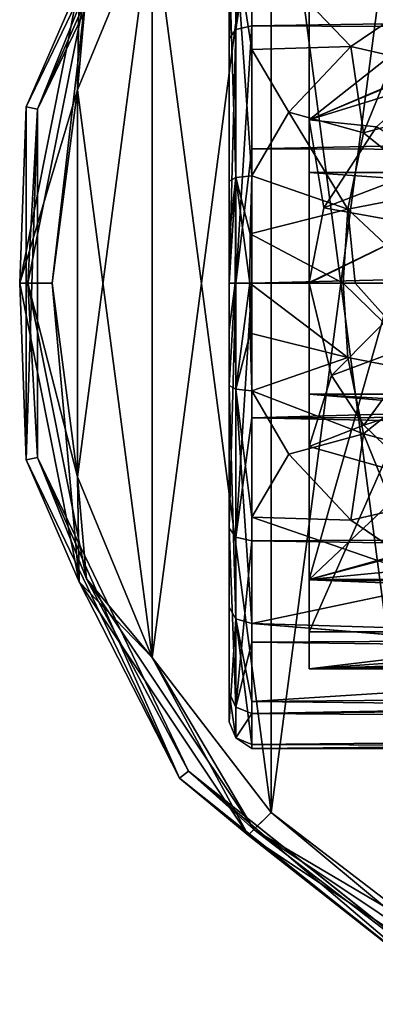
# Model space of a CAD drawing. Header units: millimetres. Extents: x -109 to 171, y -66 to 35.
# Tile 1 of 185: x -109 to -94, y -32 to 12. Entities that reach past the tile are written whole.
import ezdxf

# ---------------------------------------------------------------- set-up
doc = ezdxf.new("R2010")
doc.units = ezdxf.units.MM
doc.header["$LTSCALE"] = 65.185185
for name, color, linetype in [('1', 7, 'CONTINUOUS'), ('10', 7, 'CONTINUOUS'), ('11', 7, 'CONTINUOUS'), ('17', 7, 'CONTINUOUS'), ('18', 7, 'CONTINUOUS'), ('23', 7, 'CONTINUOUS'), ('24', 7, 'CONTINUOUS'), ('3', 7, 'CONTINUOUS'), ('30', 7, 'CONTINUOUS'), ('31', 7, 'CONTINUOUS'), ('32', 7, 'CONTINUOUS'), ('4', 7, 'CONTINUOUS'), ('52', 7, 'CONTINUOUS'), ('586', 7, 'CONTINUOUS'), ('587', 7, 'CONTINUOUS'), ('588', 7, 'CONTINUOUS'), ('589', 7, 'CONTINUOUS'), ('590', 7, 'CONTINUOUS'), ('591', 7, 'CONTINUOUS'), ('597', 7, 'CONTINUOUS'), ('627', 7, 'CONTINUOUS'), ('629', 7, 'CONTINUOUS'), ('631', 7, 'CONTINUOUS'), ('641', 7, 'CONTINUOUS')]:
    doc.layers.add(name, color=color, linetype=linetype)

msp = doc.modelspace()

# ---------------------------------------------------------------- linework, layer by layer
at = {"layer": '1', "color": 7, "linetype": 'CONTINUOUS', "true_color": 0xe0f2ff}
for points in [[(-100, 19.201, -3.401), (-100, 14.17, -13.397), (-100, -19.201, -3.401), (-100, 19.201, -3.401)], [(-100, 17.909, 7.714), (-100, 19.201, -3.401), (-100, -17.909, 7.714), (-100, 17.909, 7.714)], [(-100, -17.909, 7.714), (-100, 19.201, -3.401), (-100, -19.201, -3.401), (-100, -17.909, 7.714)], [(-100, 10.72, 16.289), (-100, 17.909, 7.714), (-100, -10.72, 16.289), (-100, 10.72, 16.289)], [(-100, -10.72, 16.289), (-100, 17.909, 7.714), (-100, -17.909, 7.714), (-100, -10.72, 16.289)], [(-100, 14.17, -13.397), (-100, 4.476, -18.979), (-100, -14.17, -13.397), (-100, 14.17, -13.397)], [(-100, -19.201, -3.401), (-100, 14.17, -13.397), (-100, -14.17, -13.397), (-100, -19.201, -3.401)], [(-100, 0, 19.5), (-100, 10.72, 16.289), (-100, -10.72, 16.289), (-100, 0, 19.5)], [(-100, 2.032, -19.422), (-100, -4.476, -18.979), (-100, 4.476, -18.979), (-100, 2.032, -19.422)], [(-100, 4.476, -18.979), (-100, -4.476, -18.979), (-100, -14.17, -13.397), (-100, 4.476, -18.979)], [(-100, -2.033, -19.422), (-100, -4.476, -18.979), (-100, 2.032, -19.422), (-100, -2.033, -19.422)], [(-100, 0, -19.546), (-100, -2.033, -19.422), (-100, 2.032, -19.422), (-100, 0, -19.546)]]:
    msp.add_3dface(points, dxfattribs=at)
at = {"layer": '10', "color": 7, "linetype": 'CONTINUOUS', "true_color": 0xe0f2ff}
for points in [[(-96.5, -12.983, 10.975), (-96.5, -15.256, -7.5), (-96.5, 15.256, -7.5), (-96.5, -12.983, 10.975)], [(-96.5, -4.856, 16.292), (-96.5, -12.983, 10.975), (-96.5, 15.256, -7.5), (-96.5, -4.856, 16.292)], [(-96.5, 4.856, 16.292), (-96.5, -4.856, 16.292), (-96.5, 15.256, -7.5), (-96.5, 4.856, 16.292)], [(-96.5, 12.983, 10.975), (-96.5, 4.856, 16.292), (-96.5, 15.256, -7.5), (-96.5, 12.983, 10.975)], [(-96.5, -16.873, 2.076), (-96.5, -15.256, -7.5), (-96.5, -12.983, 10.975), (-96.5, -16.873, 2.076)]]:
    msp.add_3dface(points, dxfattribs=at)
at = {"layer": '11', "color": 7, "linetype": 'CONTINUOUS', "true_color": 0xe0f2ff}
for points in [[(-89.151, 12.961, -11), (-96.5, 12.961, -11), (-96.5, 7.159, -15.419), (-89.151, 12.961, -11)], [(-84.928, 12.007, -12.034), (-89.151, 12.961, -11), (-96.5, 7.159, -15.419), (-84.928, 12.007, -12.034)], [(-88.112, 10.728, -13.187), (-84.928, 12.007, -12.034), (-96.5, 7.159, -15.419), (-88.112, 10.728, -13.187)], [(-88.541, 10.515, -13.358), (-88.112, 10.728, -13.187), (-96.5, 7.159, -15.419), (-88.541, 10.515, -13.358)], [(-91.45, 8.717, -14.595), (-88.541, 10.515, -13.358), (-96.5, 7.159, -15.419), (-91.45, 8.717, -14.595)], [(-93.544, 6.85, -15.559), (-91.45, 8.717, -14.595), (-96.5, 7.159, -15.419), (-93.544, 6.85, -15.559)], [(-95.848, 3.309, -16.675), (-93.544, 6.85, -15.559), (-96.5, 7.159, -15.419), (-95.848, 3.309, -16.675)], [(-96.5, 0.039, -17), (-95.848, 3.309, -16.675), (-96.5, 7.159, -15.419), (-96.5, 0.039, -17)]]:
    msp.add_3dface(points, dxfattribs=at)
at = {"layer": '17', "color": 7, "linetype": 'CONTINUOUS', "true_color": 0xe0f2ff}
for points in [[(-94.673, 10.368, -17.685), (-90.616, 13.122, -15.75), (-92.751, 9.93, -18.154), (-94.673, 10.368, -17.685)], [(-97.382, 7.487, -19.084), (-94.673, 10.368, -17.685), (-94.114, 6.583, -20.106), (-97.382, 7.487, -19.084)], [(-94.114, 6.583, -20.106), (-94.673, 10.368, -17.685), (-92.751, 9.93, -18.154), (-94.114, 6.583, -20.106)], [(-94.114, 6.583, -20.106), (-92.751, 9.93, -18.154), (-89.474, 7.839, -22.258), (-94.114, 6.583, -20.106)], [(-90.885, 4.011, -24.611), (-94.114, 6.583, -20.106), (-89.474, 7.839, -22.258), (-90.885, 4.011, -24.611)], [(-99, 4.705, -19.953), (-97.382, 7.487, -19.084), (-94.807, 3.24, -21.391), (-99, 4.705, -19.953)], [(-94.807, 3.24, -21.391), (-97.382, 7.487, -19.084), (-94.114, 6.583, -20.106), (-94.807, 3.24, -21.391)], [(-94.807, 3.24, -21.391), (-94.114, 6.583, -20.106), (-90.885, 4.011, -24.611), (-94.807, 3.24, -21.391)], [(-99.07, 2.173, -20.41), (-99, 4.705, -19.953), (-94.807, 3.24, -21.391), (-99.07, 2.173, -20.41)], [(-91.337, 0, -25.505), (-94.807, 3.24, -21.391), (-90.885, 4.011, -24.611), (-91.337, 0, -25.505)], [(-95, 0, -21.84), (-99.07, 2.173, -20.41), (-94.807, 3.24, -21.391), (-95, 0, -21.84)], [(-95, 0, -21.84), (-94.807, 3.24, -21.391), (-94.484, 0, -22.159), (-95, 0, -21.84)], [(-94.484, 0, -22.159), (-94.807, 3.24, -21.391), (-91.337, 0, -25.505), (-94.484, 0, -22.159)], [(-99.091, 0, -20.541), (-99.07, 2.173, -20.41), (-95, 0, -21.84), (-99.091, 0, -20.541)]]:
    msp.add_3dface(points, dxfattribs=at)
at = {"layer": '18', "color": 7, "linetype": 'CONTINUOUS', "true_color": 0xe0f2ff}
for points in [[(-99.091, 0, -20.541), (-95, 0, -21.84), (-94.807, -3.24, -21.391), (-99.091, 0, -20.541)], [(-99.07, -2.175, -20.41), (-99.091, 0, -20.541), (-94.807, -3.24, -21.391), (-99.07, -2.175, -20.41)], [(-95, 0, -21.84), (-94.484, 0, -22.159), (-90.885, -4.011, -24.611), (-95, 0, -21.84)], [(-94.807, -3.24, -21.391), (-95, 0, -21.84), (-90.885, -4.011, -24.611), (-94.807, -3.24, -21.391)], [(-94.484, 0, -22.159), (-91.337, 0, -25.505), (-90.885, -4.011, -24.611), (-94.484, 0, -22.159)], [(-99, -4.705, -19.953), (-99.07, -2.175, -20.41), (-94.807, -3.24, -21.391), (-99, -4.705, -19.953)], [(-94.113, -6.583, -20.106), (-99, -4.705, -19.953), (-94.807, -3.24, -21.391), (-94.113, -6.583, -20.106)], [(-94.113, -6.583, -20.106), (-94.807, -3.24, -21.391), (-90.885, -4.011, -24.611), (-94.113, -6.583, -20.106)], [(-89.474, -7.839, -22.259), (-94.113, -6.583, -20.106), (-90.885, -4.011, -24.611), (-89.474, -7.839, -22.259)], [(-97.382, -7.486, -19.084), (-99, -4.705, -19.953), (-94.113, -6.583, -20.106), (-97.382, -7.486, -19.084)], [(-94.671, -10.37, -17.684), (-97.382, -7.486, -19.084), (-94.113, -6.583, -20.106), (-94.671, -10.37, -17.684)], [(-92.751, -9.93, -18.154), (-94.671, -10.37, -17.684), (-94.113, -6.583, -20.106), (-92.751, -9.93, -18.154)], [(-92.751, -9.93, -18.154), (-94.113, -6.583, -20.106), (-89.474, -7.839, -22.259), (-92.751, -9.93, -18.154)], [(-90.615, -13.123, -15.75), (-94.671, -10.37, -17.684), (-92.751, -9.93, -18.154), (-90.615, -13.123, -15.75)]]:
    msp.add_3dface(points, dxfattribs=at)
at = {"layer": '23', "color": 7, "linetype": 'CONTINUOUS', "true_color": 0xe0f2ff}
for points in [[(-95.522, -4.037, -16.514), (-91.5, 0, -18.34), (-96.5, 0, -17), (-95.522, -4.037, -16.514)], [(-91.394, -2.502, -17.964), (-91.5, 0, -18.34), (-95.522, -4.037, -16.514), (-91.394, -2.502, -17.964)], [(-94.103, -6.211, -15.825), (-91.394, -2.502, -17.964), (-95.522, -4.037, -16.514), (-94.103, -6.211, -15.825)], [(-90.93, -5.188, -16.881), (-91.394, -2.502, -17.964), (-94.103, -6.211, -15.825), (-90.93, -5.188, -16.881)], [(-91.746, -8.49, -14.728), (-90.93, -5.188, -16.881), (-94.103, -6.211, -15.825), (-91.746, -8.49, -14.728)]]:
    msp.add_3dface(points, dxfattribs=at)
at = {"layer": '24', "color": 7, "linetype": 'CONTINUOUS', "true_color": 0xe0f2ff}
for points in [[(-93.544, 6.85, -15.559), (-95.848, 3.309, -16.675), (-90.93, 5.191, -16.879), (-93.544, 6.85, -15.559)], [(-95.848, 3.309, -16.675), (-91.394, 2.503, -17.963), (-90.93, 5.191, -16.879), (-95.848, 3.309, -16.675)], [(-95.848, 3.309, -16.675), (-96.5, 0.039, -17), (-91.394, 2.503, -17.963), (-95.848, 3.309, -16.675)], [(-91.394, 2.503, -17.963), (-96.5, 0.039, -17), (-96.5, 0.019, -17), (-91.394, 2.503, -17.963)], [(-96.5, 0, -17), (-91.5, 0, -18.34), (-91.394, 2.503, -17.963), (-96.5, 0, -17)], [(-96.5, 0, -17), (-91.394, 2.503, -17.963), (-96.5, 0.019, -17), (-96.5, 0, -17)]]:
    msp.add_3dface(points, dxfattribs=at)
at = {"layer": '3', "color": 7, "linetype": 'CONTINUOUS', "true_color": 0xe0f2ff}
for points in [[(-99, 11.269, 17.125), (115, 14.496, 14.496), (-99, 15.708, 13.172), (-99, 11.269, 17.125)], [(-99, 10.232, -17.764), (-99, 14.898, -14.081), (-94.673, 10.368, -17.685), (-99, 10.232, -17.764)], [(-94.673, 10.368, -17.685), (-99, 14.898, -14.081), (-90.616, 13.122, -15.75), (-94.673, 10.368, -17.685)], [(115, 10.25, 17.753), (115, 14.496, 14.496), (-99, 11.269, 17.125), (115, 10.25, 17.753)], [(-99, 5.882, 19.638), (115, 10.25, 17.753), (-99, 11.269, 17.125), (-99, 5.882, 19.638)], [(-97.382, 7.487, -19.084), (-99, 10.232, -17.764), (-94.673, 10.368, -17.685), (-97.382, 7.487, -19.084)], [(115, 5.306, 19.801), (115, 10.25, 17.753), (-99, 5.882, 19.638), (115, 5.306, 19.801)], [(-99, 4.705, -19.953), (-99, 10.232, -17.764), (-97.382, 7.487, -19.084), (-99, 4.705, -19.953)], [(-99, 0, 20.5), (115, 5.306, 19.801), (-99, 5.882, 19.638), (-99, 0, 20.5)], [(115, 0, 20.5), (115, 5.306, 19.801), (-99, 0, 20.5), (115, 0, 20.5)]]:
    msp.add_3dface(points, dxfattribs=at)
at = {"layer": '30', "color": 7, "linetype": 'CONTINUOUS', "true_color": 0xe0f2ff}
for points in [[(-100, 17.909, 7.714), (-100, 10.72, 16.289), (-99.707, 18.558, 7.995), (-100, 17.909, 7.714)], [(-99.707, 18.558, 7.995), (-100, 10.72, 16.289), (-99.707, 11.108, 16.88), (-99.707, 18.558, 7.995)], [(-99, 15.708, 13.172), (-99, 18.827, 8.111), (-99.707, 11.108, 16.88), (-99, 15.708, 13.172)], [(-99, 18.827, 8.111), (-99.707, 18.558, 7.995), (-99.707, 11.108, 16.88), (-99, 18.827, 8.111)], [(-99, 11.269, 17.125), (-99, 15.708, 13.172), (-99.707, 11.108, 16.88), (-99, 11.269, 17.125)], [(-99.707, 4.638, -19.668), (-100, 14.17, -13.397), (-99.707, 14.686, -13.88), (-99.707, 4.638, -19.668)], [(-99, 14.898, -14.081), (-99, 10.232, -17.764), (-99.707, 14.686, -13.88), (-99, 14.898, -14.081)], [(-99, 10.232, -17.764), (-99, 4.705, -19.953), (-99.707, 14.686, -13.88), (-99, 10.232, -17.764)], [(-99, 4.705, -19.953), (-99.707, 4.638, -19.668), (-99.707, 14.686, -13.88), (-99, 4.705, -19.953)], [(-100, 4.476, -18.979), (-100, 14.17, -13.397), (-99.707, 4.638, -19.668), (-100, 4.476, -18.979)], [(-99, 5.882, 19.638), (-99, 11.269, 17.125), (-99.707, 0, 20.207), (-99, 5.882, 19.638)], [(-99, 11.269, 17.125), (-99.707, 11.108, 16.88), (-99.707, 0, 20.207), (-99, 11.269, 17.125)], [(-100, 10.72, 16.289), (-100, 0, 19.5), (-99.707, 11.108, 16.88), (-100, 10.72, 16.289)], [(-99.707, 11.108, 16.88), (-100, 0, 19.5), (-99.707, 0, 20.207), (-99.707, 11.108, 16.88)], [(-99, 0, 20.5), (-99, 5.882, 19.638), (-99.707, 0, 20.207), (-99, 0, 20.5)], [(-100, 0, 19.5), (-100, -10.72, 16.289), (-99.707, 0, 20.207), (-100, 0, 19.5)], [(-99.707, 0, 20.207), (-100, -10.72, 16.289), (-99.707, -11.108, 16.88), (-99.707, 0, 20.207)], [(-99, -5.882, 19.638), (-99, 0, 20.5), (-99.707, -11.108, 16.88), (-99, -5.882, 19.638)], [(-99, 0, 20.5), (-99.707, 0, 20.207), (-99.707, -11.108, 16.88), (-99, 0, 20.5)], [(-100, -14.17, -13.397), (-100, -4.476, -18.979), (-99.707, -14.686, -13.88), (-100, -14.17, -13.397)], [(-99.707, -14.686, -13.88), (-100, -4.476, -18.979), (-99.707, -4.638, -19.668), (-99.707, -14.686, -13.88)], [(-99, -4.705, -19.953), (-99, -10.232, -17.764), (-99.707, -4.638, -19.668), (-99, -4.705, -19.953)], [(-99, -10.232, -17.764), (-99, -14.898, -14.081), (-99.707, -4.638, -19.668), (-99, -10.232, -17.764)], [(-99, -14.898, -14.081), (-99.707, -14.686, -13.88), (-99.707, -4.638, -19.668), (-99, -14.898, -14.081)], [(-99, -11.269, 17.125), (-99, -5.882, 19.638), (-99.707, -11.108, 16.88), (-99, -11.269, 17.125)], [(-100, -10.72, 16.289), (-100, -17.909, 7.714), (-99.707, -18.558, 7.995), (-100, -10.72, 16.289)], [(-99.707, -11.108, 16.88), (-100, -10.72, 16.289), (-99.707, -18.558, 7.995), (-99.707, -11.108, 16.88)], [(-99, -11.269, 17.125), (-99.707, -11.108, 16.88), (-99.707, -18.558, 7.995), (-99, -11.269, 17.125)], [(-99, -15.708, 13.172), (-99, -11.269, 17.125), (-99.707, -18.558, 7.995), (-99, -15.708, 13.172)], [(-100, -19.201, -3.401), (-100, -14.17, -13.397), (-99.707, -14.686, -13.88), (-100, -19.201, -3.401)], [(-99.707, -19.898, -3.522), (-100, -19.201, -3.401), (-99.707, -14.686, -13.88), (-99.707, -19.898, -3.522)], [(-99, -14.898, -14.081), (-99, -18.312, -9.215), (-99.707, -14.686, -13.88), (-99, -14.898, -14.081)], [(-99, -18.312, -9.215), (-99, -20.186, -3.573), (-99.707, -14.686, -13.88), (-99, -18.312, -9.215)], [(-99, -20.186, -3.573), (-99.707, -19.898, -3.522), (-99.707, -14.686, -13.88), (-99, -20.186, -3.573)], [(-99, -18.827, 8.111), (-99, -15.708, 13.172), (-99.707, -18.558, 7.995), (-99, -18.827, 8.111)], [(-100, -17.909, 7.714), (-100, -19.201, -3.401), (-99.707, -19.898, -3.522), (-100, -17.909, 7.714)], [(-99.707, -18.558, 7.995), (-100, -17.909, 7.714), (-99.707, -19.898, -3.522), (-99.707, -18.558, 7.995)], [(-99, -18.827, 8.111), (-99.707, -18.558, 7.995), (-99.707, -19.898, -3.522), (-99, -18.827, 8.111)], [(-99, -20.363, 2.368), (-99, -18.827, 8.111), (-99.707, -19.898, -3.522), (-99, -20.363, 2.368)], [(-99, -20.186, -3.573), (-99, -20.363, 2.368), (-99.707, -19.898, -3.522), (-99, -20.186, -3.573)]]:
    msp.add_3dface(points, dxfattribs=at)
at = {"layer": '31', "color": 7, "linetype": 'CONTINUOUS', "true_color": 0xe0f2ff}
for points in [[(-100, -2.033, -19.422), (-100, 0, -19.546), (-99.739, 0, -20.22), (-100, -2.033, -19.422)], [(-99.091, 0, -20.541), (-99.707, -4.638, -19.668), (-99.739, 0, -20.22), (-99.091, 0, -20.541)], [(-99.091, 0, -20.541), (-99.07, -2.175, -20.41), (-99.707, -4.638, -19.668), (-99.091, 0, -20.541)], [(-100, -4.476, -18.979), (-100, -2.033, -19.422), (-99.739, 0, -20.22), (-100, -4.476, -18.979)], [(-99.707, -4.638, -19.668), (-100, -4.476, -18.979), (-99.739, 0, -20.22), (-99.707, -4.638, -19.668)], [(-99.07, -2.175, -20.41), (-99, -4.705, -19.953), (-99.707, -4.638, -19.668), (-99.07, -2.175, -20.41)]]:
    msp.add_3dface(points, dxfattribs=at)
at = {"layer": '32', "color": 7, "linetype": 'CONTINUOUS', "true_color": 0xe0f2ff}
for points in [[(-100, 0, -19.546), (-100, 2.032, -19.422), (-99.707, 4.638, -19.668), (-100, 0, -19.546)], [(-100, 0, -19.546), (-99.707, 4.638, -19.668), (-99.739, 0, -20.22), (-100, 0, -19.546)], [(-100, 2.032, -19.422), (-100, 4.476, -18.979), (-99.707, 4.638, -19.668), (-100, 2.032, -19.422)], [(-99.707, 4.638, -19.668), (-99.091, 0, -20.541), (-99.739, 0, -20.22), (-99.707, 4.638, -19.668)], [(-99, 4.705, -19.953), (-99.07, 2.173, -20.41), (-99.707, 4.638, -19.668), (-99, 4.705, -19.953)], [(-99.07, 2.173, -20.41), (-99.091, 0, -20.541), (-99.707, 4.638, -19.668), (-99.07, 2.173, -20.41)]]:
    msp.add_3dface(points, dxfattribs=at)
at = {"layer": '4', "color": 7, "linetype": 'CONTINUOUS', "true_color": 0xe0f2ff}
for points in [[(115, -5.306, 19.801), (115, 0, 20.5), (-99, -5.882, 19.638), (115, -5.306, 19.801)], [(115, 0, 20.5), (-99, 0, 20.5), (-99, -5.882, 19.638), (115, 0, 20.5)], [(-99, -10.232, -17.764), (-99, -4.705, -19.953), (-97.382, -7.486, -19.084), (-99, -10.232, -17.764)], [(115, -10.25, 17.753), (115, -5.306, 19.801), (-99, -5.882, 19.638), (115, -10.25, 17.753)], [(-99, -11.269, 17.125), (115, -10.25, 17.753), (-99, -5.882, 19.638), (-99, -11.269, 17.125)], [(-94.671, -10.37, -17.684), (-99, -10.232, -17.764), (-97.382, -7.486, -19.084), (-94.671, -10.37, -17.684)], [(-99, -14.898, -14.081), (-99, -10.232, -17.764), (-90.615, -13.123, -15.75), (-99, -14.898, -14.081)], [(-90.615, -13.123, -15.75), (-99, -10.232, -17.764), (-94.671, -10.37, -17.684), (-90.615, -13.123, -15.75)], [(115, -14.496, 14.496), (115, -10.25, 17.753), (-99, -11.269, 17.125), (115, -14.496, 14.496)], [(-99, -15.708, 13.172), (115, -14.496, 14.496), (-99, -11.269, 17.125), (-99, -15.708, 13.172)], [(-85.354, -15.294, -13.65), (-99, -14.898, -14.081), (-90.615, -13.123, -15.75), (-85.354, -15.294, -13.65)], [(115, -14.496, 14.496), (-99, -15.708, 13.172), (-0.08, -17, 11.456), (115, -14.496, 14.496)], [(-99, -18.312, -9.215), (-99, -14.898, -14.081), (-75.451, -16.8, -11.747), (-99, -18.312, -9.215)], [(-75.451, -16.8, -11.747), (-99, -14.898, -14.081), (-80.142, -16.444, -12.241), (-75.451, -16.8, -11.747)], [(-80.142, -16.444, -12.241), (-99, -14.898, -14.081), (-85.354, -15.294, -13.65), (-80.142, -16.444, -12.241)], [(-99, -15.708, 13.172), (-99, -18.827, 8.111), (-0.08, -17, 11.456), (-99, -15.708, 13.172)], [(-99, -18.312, -9.215), (-75.451, -16.8, -11.747), (-3.794, -17.456, -10.748), (-99, -18.312, -9.215)], [(-0.08, -17, 11.456), (-99, -18.827, 8.111), (-5.011, -17.805, 10.16), (-0.08, -17, 11.456)], [(-8.264, -19.299, -6.913), (-99, -18.312, -9.215), (-3.794, -17.456, -10.748), (-8.264, -19.299, -6.913)], [(-5.011, -17.805, 10.16), (-99, -18.827, 8.111), (-8.623, -19.522, 6.255), (-5.011, -17.805, 10.16)], [(-99, -20.186, -3.573), (-99, -18.312, -9.215), (-8.264, -19.299, -6.913), (-99, -20.186, -3.573)], [(-99, -18.827, 8.111), (-99, -20.363, 2.368), (-8.623, -19.522, 6.255), (-99, -18.827, 8.111)], [(-9.987, -20.5, 0.015), (-99, -20.186, -3.573), (-8.264, -19.299, -6.913), (-9.987, -20.5, 0.015)], [(-8.623, -19.522, 6.255), (-99, -20.363, 2.368), (-9.987, -20.5, 0.015), (-8.623, -19.522, 6.255)], [(-99, -20.363, 2.368), (-99, -20.186, -3.573), (-9.987, -20.5, 0.015), (-99, -20.363, 2.368)]]:
    msp.add_3dface(points, dxfattribs=at)
at = {"layer": '52', "color": 7, "linetype": 'CONTINUOUS', "true_color": 0xe0f2ff}
for points in [[(-96.5, 12.961, -11), (-89.151, 12.961, -11), (-96.5, -12.961, -11), (-96.5, 12.961, -11)], [(-96.5, -12.961, -11), (-89.151, 12.961, -11), (-88.752, -12.961, -11), (-96.5, -12.961, -11)]]:
    msp.add_3dface(points, dxfattribs=at)
at = {"layer": '586', "linetype": 'CONTINUOUS'}
for points in [[(-108.879, 7.733, -51.5), (-106.564, 13.074, -50.086), (-102.169, 21.666, -51.5), (-108.879, 7.733, -51.5)], [(-106.634, 8.477, -49.5), (-103.361, 16.377, -49.5), (-106.564, 13.074, -50.086), (-106.634, 8.477, -49.5)], [(-109.164, 0, -50.086), (-106.634, 8.477, -49.5), (-106.564, 13.074, -50.086), (-109.164, 0, -50.086)], [(-109.164, 0, -50.086), (-106.564, 13.074, -50.086), (-108.879, 7.733, -51.5), (-109.164, 0, -50.086)], [(-107.75, 0, -49.5), (-106.634, 8.477, -49.5), (-109.164, 0, -50.086), (-107.75, 0, -49.5)], [(-108.879, -7.733, -51.5), (-109.164, 0, -50.086), (-108.879, 7.733, -51.5), (-108.879, -7.733, -51.5)], [(-106.564, -13.074, -50.086), (-107.75, 0, -49.5), (-109.164, 0, -50.086), (-106.564, -13.074, -50.086)], [(-106.564, -13.074, -50.086), (-109.164, 0, -50.086), (-108.879, -7.733, -51.5), (-106.564, -13.074, -50.086)], [(-106.634, -8.477, -49.5), (-107.75, 0, -49.5), (-106.564, -13.074, -50.086), (-106.634, -8.477, -49.5)], [(-102.169, -21.666, -51.5), (-106.564, -13.074, -50.086), (-108.879, -7.733, -51.5), (-102.169, -21.666, -51.5)], [(-103.361, -16.377, -49.5), (-106.634, -8.477, -49.5), (-106.564, -13.074, -50.086), (-103.361, -16.377, -49.5)], [(-99.158, -24.158, -50.086), (-103.361, -16.377, -49.5), (-106.564, -13.074, -50.086), (-99.158, -24.158, -50.086)], [(-99.158, -24.158, -50.086), (-106.564, -13.074, -50.086), (-102.169, -21.666, -51.5), (-99.158, -24.158, -50.086)], [(-98.155, -23.16, -49.5), (-103.361, -16.377, -49.5), (-99.158, -24.158, -50.086), (-98.155, -23.16, -49.5)], [(-90.077, -31.309, -51.5), (-99.158, -24.158, -50.086), (-102.169, -21.666, -51.5), (-90.077, -31.309, -51.5)], [(-88.074, -31.564, -50.086), (-98.155, -23.16, -49.5), (-99.158, -24.158, -50.086), (-88.074, -31.564, -50.086)], [(-91.371, -28.365, -49.5), (-98.155, -23.16, -49.5), (-88.074, -31.564, -50.086), (-91.371, -28.365, -49.5)], [(-88.074, -31.564, -50.086), (-99.158, -24.158, -50.086), (-90.077, -31.309, -51.5), (-88.074, -31.564, -50.086)]]:
    msp.add_3dface(points, dxfattribs=at)
at = {"layer": '587', "linetype": 'CONTINUOUS'}
for points in [[(-108.879, 7.733, -51.5), (-102.169, 21.666, -51.5), (-108.879, 7.732, -74.5), (-108.879, 7.733, -51.5)], [(-108.879, 7.732, -74.5), (-102.169, 21.666, -51.5), (-102.169, 21.666, -74.5), (-108.879, 7.732, -74.5)], [(-108.879, -7.733, -51.5), (-108.879, 7.733, -51.5), (-108.879, -7.732, -74.5), (-108.879, -7.733, -51.5)], [(-108.879, -7.732, -74.5), (-108.879, 7.733, -51.5), (-108.879, 7.732, -74.5), (-108.879, -7.732, -74.5)], [(-102.169, -21.666, -74.5), (-108.879, -7.733, -51.5), (-108.879, -7.732, -74.5), (-102.169, -21.666, -74.5)], [(-102.169, -21.666, -51.5), (-108.879, -7.733, -51.5), (-102.169, -21.666, -74.5), (-102.169, -21.666, -51.5)], [(-90.077, -31.309, -51.5), (-102.169, -21.666, -51.5), (-90.077, -31.309, -74.5), (-90.077, -31.309, -51.5)], [(-90.077, -31.309, -74.5), (-102.169, -21.666, -51.5), (-102.169, -21.666, -74.5), (-90.077, -31.309, -74.5)]]:
    msp.add_3dface(points, dxfattribs=at)
at = {"layer": '588', "linetype": 'CONTINUOUS'}
for points in [[(-108.879, 7.732, -74.5), (-102.169, 21.666, -74.5), (-108.391, 7.621, -74.5), (-108.879, 7.732, -74.5)], [(-108.391, 7.621, -74.5), (-102.169, 21.666, -74.5), (-101.778, 21.354, -74.5), (-108.391, 7.621, -74.5)], [(-108.879, -7.732, -74.5), (-108.879, 7.732, -74.5), (-108.391, 7.621, -74.5), (-108.879, -7.732, -74.5)], [(-108.391, -7.621, -74.5), (-108.879, -7.732, -74.5), (-108.391, 7.621, -74.5), (-108.391, -7.621, -74.5)], [(-102.169, -21.666, -74.5), (-108.879, -7.732, -74.5), (-108.391, -7.621, -74.5), (-102.169, -21.666, -74.5)], [(-101.778, -21.354, -74.5), (-102.169, -21.666, -74.5), (-108.391, -7.621, -74.5), (-101.778, -21.354, -74.5)], [(-90.077, -31.309, -74.5), (-102.169, -21.666, -74.5), (-101.778, -21.354, -74.5), (-90.077, -31.309, -74.5)], [(-89.86, -30.858, -74.5), (-90.077, -31.309, -74.5), (-101.778, -21.354, -74.5), (-89.86, -30.858, -74.5)]]:
    msp.add_3dface(points, dxfattribs=at)
at = {"layer": '589', "linetype": 'CONTINUOUS'}
for points in [[(-108.391, 7.621, -51.5), (-101.778, 21.354, -74.5), (-101.778, 21.355, -51.5), (-108.391, 7.621, -51.5)], [(-108.391, 7.621, -74.5), (-101.778, 21.354, -74.5), (-108.391, 7.621, -51.5), (-108.391, 7.621, -74.5)], [(-108.391, -7.621, -74.5), (-108.391, 7.621, -74.5), (-108.391, -7.621, -51.5), (-108.391, -7.621, -74.5)], [(-108.391, -7.621, -51.5), (-108.391, 7.621, -74.5), (-108.391, 7.621, -51.5), (-108.391, -7.621, -51.5)], [(-101.778, -21.354, -74.5), (-108.391, -7.621, -74.5), (-101.778, -21.355, -51.5), (-101.778, -21.354, -74.5)], [(-101.778, -21.355, -51.5), (-108.391, -7.621, -74.5), (-108.391, -7.621, -51.5), (-101.778, -21.355, -51.5)], [(-89.86, -30.858, -74.5), (-101.778, -21.354, -74.5), (-89.861, -30.858, -51.5), (-89.86, -30.858, -74.5)], [(-89.861, -30.858, -51.5), (-101.778, -21.354, -74.5), (-101.778, -21.355, -51.5), (-89.861, -30.858, -51.5)]]:
    msp.add_3dface(points, dxfattribs=at)
at = {"layer": '590', "linetype": 'CONTINUOUS'}
for points in [[(-108.391, 7.621, -51.5), (-101.778, 21.355, -51.5), (-106.237, 12.939, -50.439), (-108.391, 7.621, -51.5)], [(-106.634, 8.477, -50), (-106.237, 12.939, -50.439), (-103.361, 16.377, -50), (-106.634, 8.477, -50)], [(-108.811, 0, -50.439), (-108.391, 7.621, -51.5), (-106.237, 12.939, -50.439), (-108.811, 0, -50.439)], [(-108.811, 0, -50.439), (-106.237, 12.939, -50.439), (-107.75, 0, -50), (-108.811, 0, -50.439)], [(-107.75, 0, -50), (-106.237, 12.939, -50.439), (-106.634, 8.477, -50), (-107.75, 0, -50)], [(-108.391, -7.621, -51.5), (-108.391, 7.621, -51.5), (-108.811, 0, -50.439), (-108.391, -7.621, -51.5)], [(-106.237, -12.939, -50.439), (-108.391, -7.621, -51.5), (-108.811, 0, -50.439), (-106.237, -12.939, -50.439)], [(-106.237, -12.939, -50.439), (-108.811, 0, -50.439), (-106.634, -8.477, -50), (-106.237, -12.939, -50.439)], [(-106.634, -8.477, -50), (-108.811, 0, -50.439), (-107.75, 0, -50), (-106.634, -8.477, -50)], [(-101.778, -21.355, -51.5), (-108.391, -7.621, -51.5), (-106.237, -12.939, -50.439), (-101.778, -21.355, -51.5)], [(-103.361, -16.377, -50), (-106.237, -12.939, -50.439), (-106.634, -8.477, -50), (-103.361, -16.377, -50)], [(-98.908, -23.908, -50.439), (-101.778, -21.355, -51.5), (-106.237, -12.939, -50.439), (-98.908, -23.908, -50.439)], [(-98.908, -23.908, -50.439), (-106.237, -12.939, -50.439), (-103.361, -16.377, -50), (-98.908, -23.908, -50.439)], [(-98.155, -23.16, -50), (-98.908, -23.908, -50.439), (-103.361, -16.377, -50), (-98.155, -23.16, -50)], [(-89.861, -30.858, -51.5), (-101.778, -21.355, -51.5), (-98.908, -23.908, -50.439), (-89.861, -30.858, -51.5)], [(-91.371, -28.365, -50), (-98.908, -23.908, -50.439), (-98.155, -23.16, -50), (-91.371, -28.365, -50)], [(-87.939, -31.237, -50.439), (-89.861, -30.858, -51.5), (-98.908, -23.908, -50.439), (-87.939, -31.237, -50.439)], [(-87.939, -31.237, -50.439), (-98.908, -23.908, -50.439), (-91.371, -28.365, -50), (-87.939, -31.237, -50.439)]]:
    msp.add_3dface(points, dxfattribs=at)
at = {"layer": '591', "linetype": 'CONTINUOUS'}
for points in [[(-91.371, -28.365, -50), (-98.155, -23.16, -50), (-91.371, 28.365, -50), (-91.371, -28.365, -50)], [(-98.155, -23.16, -50), (-98.155, 23.16, -50), (-91.371, 28.365, -50), (-98.155, -23.16, -50)], [(-98.155, -23.16, -50), (-103.361, -16.377, -50), (-98.155, 23.16, -50), (-98.155, -23.16, -50)], [(-103.361, -16.377, -50), (-103.361, 16.377, -50), (-98.155, 23.16, -50), (-103.361, -16.377, -50)], [(-103.361, -16.377, -50), (-106.634, -8.477, -50), (-103.361, 16.377, -50), (-103.361, -16.377, -50)], [(-106.634, -8.477, -50), (-106.634, 8.477, -50), (-103.361, 16.377, -50), (-106.634, -8.477, -50)], [(-106.634, -8.477, -50), (-107.75, 0, -50), (-106.634, 8.477, -50), (-106.634, -8.477, -50)]]:
    msp.add_3dface(points, dxfattribs=at)
at = {"layer": '597', "linetype": 'CONTINUOUS'}
for points in [[(-91.371, 28.365, -49.5), (-98.155, 23.16, -49.5), (-91.371, -28.365, -49.5), (-91.371, 28.365, -49.5)], [(-98.155, 23.16, -49.5), (-103.361, 16.377, -49.5), (-98.155, -23.16, -49.5), (-98.155, 23.16, -49.5)], [(-98.155, 23.16, -49.5), (-98.155, -23.16, -49.5), (-91.371, -28.365, -49.5), (-98.155, 23.16, -49.5)], [(-103.361, 16.377, -49.5), (-106.634, 8.477, -49.5), (-103.361, -16.377, -49.5), (-103.361, 16.377, -49.5)], [(-103.361, 16.377, -49.5), (-103.361, -16.377, -49.5), (-98.155, -23.16, -49.5), (-103.361, 16.377, -49.5)], [(-106.634, 8.477, -49.5), (-107.75, 0, -49.5), (-106.634, -8.477, -49.5), (-106.634, 8.477, -49.5)], [(-106.634, 8.477, -49.5), (-106.634, -8.477, -49.5), (-103.361, -16.377, -49.5), (-106.634, 8.477, -49.5)]]:
    msp.add_3dface(points, dxfattribs=at)
at = {"layer": '627', "color": 7, "linetype": 'CONTINUOUS', "true_color": 0x45454a}
for points in [[(-96.5, 7.159, -15.419), (-96.5, 12.961, -11), (-96.5, -12.961, -11), (-96.5, 7.159, -15.419)], [(-96.5, 0.039, -17), (-96.5, 7.159, -15.419), (-96.5, -12.961, -11), (-96.5, 0.039, -17)], [(-96.5, 0.019, -17), (-96.5, 0.039, -17), (-96.5, -12.961, -11), (-96.5, 0.019, -17)], [(-96.5, 0, -17), (-96.5, 0.019, -17), (-96.5, -12.961, -11), (-96.5, 0, -17)], [(-96.5, 0, -17), (-96.5, -12.961, -11), (-96.5, -7.141, -15.427), (-96.5, 0, -17)]]:
    msp.add_3dface(points, dxfattribs=at)
at = {"layer": '629', "color": 7, "linetype": 'CONTINUOUS', "true_color": 0x45454a}
for points in [[(-96.5, 4.856, 16.292), (-96.5, 12.983, 10.975), (43, 4.856, 16.292), (-96.5, 4.856, 16.292)], [(43, 4.856, 16.292), (-96.5, 12.983, 10.975), (0, 12.961, 11), (43, 4.856, 16.292)], [(-96.5, -4.856, 16.292), (-96.5, 4.856, 16.292), (43, -4.856, 16.292), (-96.5, -4.856, 16.292)], [(-96.5, 4.856, 16.292), (43, 4.856, 16.292), (43, -4.856, 16.292), (-96.5, 4.856, 16.292)], [(-96.5, -12.983, 10.975), (-96.5, -4.856, 16.292), (0, -12.961, 11), (-96.5, -12.983, 10.975)], [(-96.5, -4.856, 16.292), (43, -4.856, 16.292), (43, -12.983, 10.975), (-96.5, -4.856, 16.292)], [(-96.5, -4.856, 16.292), (43, -12.983, 10.975), (0, -12.961, 11), (-96.5, -4.856, 16.292)], [(-96.5, -12.983, 10.975), (0, -12.961, 11), (-5.791, -14.196, 9.352), (-96.5, -12.983, 10.975)], [(-96.5, -16.873, 2.076), (-96.5, -12.983, 10.975), (-10.151, -16.463, 4.239), (-96.5, -16.873, 2.076)], [(-96.5, -12.983, 10.975), (-5.791, -14.196, 9.352), (-10.151, -16.463, 4.239), (-96.5, -12.983, 10.975)], [(-96.5, -15.256, -7.5), (-96.5, -16.873, 2.076), (-83, -15.256, -7.5), (-96.5, -15.256, -7.5)], [(-96.5, -16.873, 2.076), (-83, -15.896, -6.027), (-83, -15.256, -7.5), (-96.5, -16.873, 2.076)], [(-96.5, -16.873, 2.076), (-83, -16.394, -4.5), (-83, -15.896, -6.027), (-96.5, -16.873, 2.076)], [(-96.5, -16.873, 2.076), (-10.861, -16.91, -1.746), (-67, -16.394, -4.5), (-96.5, -16.873, 2.076)], [(-83, -16.394, -4.5), (-96.5, -16.873, 2.076), (-67, -16.394, -4.5), (-83, -16.394, -4.5)], [(-96.5, -16.873, 2.076), (-10.151, -16.463, 4.239), (-10.861, -16.91, -1.746), (-96.5, -16.873, 2.076)]]:
    msp.add_3dface(points, dxfattribs=at)
at = {"layer": '631', "color": 7, "linetype": 'CONTINUOUS', "true_color": 0x45454a}
for points in [[(-95.522, -4.037, -16.514), (-96.5, 0, -17), (-96.5, -7.141, -15.427), (-95.522, -4.037, -16.514)], [(-94.103, -6.211, -15.825), (-95.522, -4.037, -16.514), (-96.5, -7.141, -15.427), (-94.103, -6.211, -15.825)], [(-91.746, -8.49, -14.728), (-94.103, -6.211, -15.825), (-96.5, -7.141, -15.427), (-91.746, -8.49, -14.728)], [(-96.5, -12.961, -11), (-91.746, -8.49, -14.728), (-96.5, -7.141, -15.427), (-96.5, -12.961, -11)], [(-88.241, -10.665, -13.238), (-91.746, -8.49, -14.728), (-96.5, -12.961, -11), (-88.241, -10.665, -13.238)], [(-88.069, -10.749, -13.171), (-88.241, -10.665, -13.238), (-96.5, -12.961, -11), (-88.069, -10.749, -13.171)], [(-85.308, -11.88, -12.16), (-88.069, -10.749, -13.171), (-96.5, -12.961, -11), (-85.308, -11.88, -12.16)], [(-85.308, -11.88, -12.16), (-96.5, -12.961, -11), (-88.752, -12.961, -11), (-85.308, -11.88, -12.16)]]:
    msp.add_3dface(points, dxfattribs=at)
at = {"layer": '641', "color": 7, "linetype": 'CONTINUOUS', "true_color": 0x45454a}
for points in [[(-96.5, 15.256, -7.5), (-96.5, -15.256, -7.5), (-83, 15.256, -7.5), (-96.5, 15.256, -7.5)], [(-83, 15.256, -7.5), (-96.5, -15.256, -7.5), (-83, -15.256, -7.5), (-83, 15.256, -7.5)]]:
    msp.add_3dface(points, dxfattribs=at)

doc.saveas('drawing.dxf')
